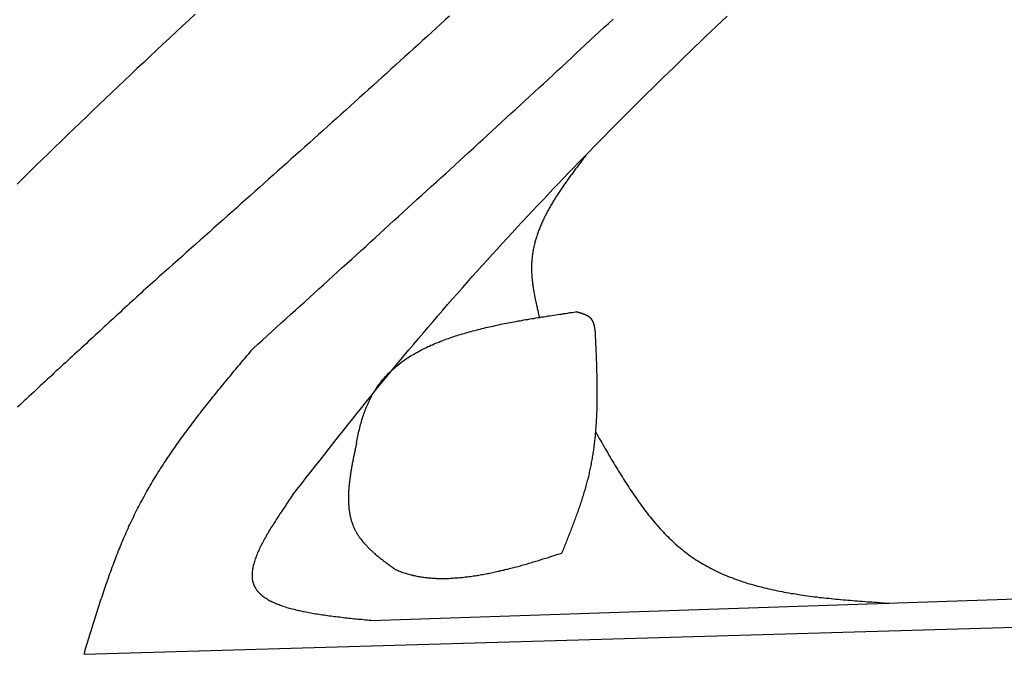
# Model space of a CAD drawing. Extents: x 562 to 7231, y 5667 to 12426.
# Tile 42 of 76: x 2515 to 3013, y 11109 to 11429. Entities that reach past the tile are written whole.
import ezdxf

# ---------------------------------------------------------------- set-up
doc = ezdxf.new("R2010")
doc.units = 0
doc.layers.add('CAR', color=10, linetype='CONTINUOUS')

msp = doc.modelspace()

# ---------------------------------------------------------------- linework, layer by layer
at = {"layer": 'CAR'}
for p, q in [((2692.76, 11125.676), (5192.775, 11208.475)), ((2547.776, 11108.52), (5214.68, 11185.845))]:
    msp.add_line(p, q, dxfattribs=at)
for points in [[(2603.99, 11432, 0), (2600.72, 11429, 0), (2597.46, 11426, 0), (2594.19, 11422.9, 0), (2590.93, 11419.9, 0), (2587.68, 11416.9, 0), (2584.43, 11413.8, 0), (2581.18, 11410.8, 0), (2577.94, 11407.7, 0), (2574.7, 11404.7, 0), (2571.47, 11401.6, 0), (2568.24, 11398.6, 0), (2565.01, 11395.5, 0), (2561.79, 11392.5, 0), (2558.57, 11389.4, 0), (2555.36, 11386.4, 0), (2552.15, 11383.3, 0), (2548.94, 11380.2, 0), (2545.74, 11377.1, 0), (2542.54, 11374.1, 0), (2539.35, 11371, 0), (2536.16, 11367.9, 0), (2532.97, 11364.8, 0), (2529.79, 11361.7, 0), (2526.61, 11358.6, 0), (2523.44, 11355.5, 0), (2520.27, 11352.4, 0), (2517.11, 11349.3, 0), (2513.95, 11346.2, 0)], [(2732.53, 11431.1, 0), (2730.26, 11429.1, 0), (2727.99, 11427, 0), (2725.71, 11424.9, 0), (2723.43, 11422.8, 0), (2721.16, 11420.8, 0), (2718.88, 11418.7, 0), (2716.6, 11416.6, 0), (2714.32, 11414.5, 0), (2712.04, 11412.5, 0), (2709.76, 11410.4, 0), (2707.47, 11408.3, 0), (2705.19, 11406.3, 0), (2702.91, 11404.2, 0), (2700.62, 11402.1, 0), (2698.34, 11400.1, 0), (2696.05, 11398, 0), (2693.77, 11395.9, 0), (2691.48, 11393.9, 0), (2689.19, 11391.8, 0), (2686.91, 11389.7, 0), (2684.62, 11387.7, 0), (2682.33, 11385.6, 0), (2680.04, 11383.5, 0), (2677.75, 11381.5, 0), (2675.46, 11379.4, 0), (2673.16, 11377.4, 0), (2670.87, 11375.3, 0), (2668.58, 11373.2, 0), (2666.29, 11371.2, 0), (2663.99, 11369.1, 0), (2661.7, 11367.1, 0), (2659.4, 11365, 0), (2657.11, 11363, 0), (2654.81, 11360.9, 0), (2652.52, 11358.9, 0), (2650.22, 11356.8, 0), (2647.92, 11354.7, 0), (2645.63, 11352.7, 0), (2643.33, 11350.6, 0), (2641.03, 11348.6, 0), (2638.73, 11346.5, 0), (2636.43, 11344.5, 0), (2634.14, 11342.4, 0), (2631.84, 11340.4, 0), (2629.54, 11338.3, 0), (2627.24, 11336.3, 0), (2624.94, 11334.2, 0), (2622.64, 11332.2, 0), (2620.34, 11330.1, 0), (2618.04, 11328.1, 0), (2615.73, 11326, 0), (2613.43, 11324, 0), (2611.13, 11321.9, 0), (2608.83, 11319.9, 0), (2606.53, 11317.8, 0), (2604.23, 11315.8, 0), (2601.92, 11313.7, 0), (2599.62, 11311.7, 0), (2597.32, 11309.6, 0), (2595.02, 11307.6, 0), (2592.71, 11305.5, 0), (2590.41, 11303.5, 0), (2588.11, 11301.4, 0), (2585.81, 11299.4, 0), (2583.5, 11297.3, 0), (2581.2, 11295.3, 0), (2578.9, 11293.3, 0)], [(2633.23, 11263, 0), (2635.6, 11265.2, 0), (2637.98, 11267.3, 0), (2640.35, 11269.5, 0), (2642.72, 11271.6, 0), (2645.1, 11273.8, 0), (2647.47, 11276, 0), (2649.84, 11278.1, 0), (2652.21, 11280.3, 0), (2654.59, 11282.4, 0), (2656.96, 11284.6, 0), (2659.33, 11286.7, 0), (2661.7, 11288.9, 0), (2664.08, 11291, 0), (2666.45, 11293.2, 0), (2668.82, 11295.3, 0), (2671.19, 11297.5, 0), (2673.56, 11299.6, 0), (2675.94, 11301.8, 0), (2678.31, 11304, 0), (2680.68, 11306.1, 0), (2683.05, 11308.3, 0), (2685.42, 11310.4, 0), (2687.79, 11312.6, 0), (2690.16, 11314.7, 0), (2692.53, 11316.9, 0), (2694.9, 11319, 0), (2697.27, 11321.2, 0), (2699.64, 11323.4, 0), (2702.01, 11325.5, 0), (2704.38, 11327.7, 0), (2706.74, 11329.8, 0), (2709.11, 11332, 0), (2711.48, 11334.2, 0), (2713.85, 11336.3, 0), (2716.22, 11338.5, 0), (2718.58, 11340.6, 0), (2720.95, 11342.8, 0), (2723.31, 11345, 0), (2725.68, 11347.1, 0), (2728.05, 11349.3, 0), (2730.41, 11351.4, 0), (2732.77, 11353.6, 0), (2735.14, 11355.8, 0), (2737.5, 11357.9, 0), (2739.87, 11360.1, 0), (2742.23, 11362.3, 0), (2744.59, 11364.4, 0), (2746.95, 11366.6, 0), (2749.31, 11368.7, 0), (2751.67, 11370.9, 0), (2754.04, 11373.1, 0), (2756.39, 11375.2, 0), (2758.75, 11377.4, 0), (2761.11, 11379.6, 0), (2763.47, 11381.8, 0), (2765.83, 11383.9, 0), (2768.19, 11386.1, 0), (2770.54, 11388.3, 0), (2772.9, 11390.4, 0), (2775.25, 11392.6, 0), (2777.61, 11394.8, 0), (2779.96, 11396.9, 0), (2782.32, 11399.1, 0), (2784.67, 11401.3, 0), (2787.02, 11403.5, 0), (2789.37, 11405.6, 0), (2791.73, 11407.8, 0), (2794.08, 11410, 0), (2796.43, 11412.2, 0), (2798.77, 11414.4, 0), (2801.12, 11416.5, 0), (2803.47, 11418.7, 0), (2805.82, 11420.9, 0), (2808.16, 11423.1, 0), (2810.51, 11425.3, 0), (2812.85, 11427.4, 0), (2815.2, 11429.6, 0)], [(2653.16, 11188.9, 0), (2655.48, 11191.9, 0), (2657.8, 11194.9, 0), (2660.12, 11197.8, 0), (2662.44, 11200.8, 0), (2664.77, 11203.8, 0), (2667.09, 11206.7, 0), (2669.42, 11209.7, 0), (2671.75, 11212.6, 0), (2674.08, 11215.6, 0), (2676.42, 11218.6, 0), (2678.76, 11221.5, 0), (2681.1, 11224.5, 0), (2683.45, 11227.4, 0), (2685.8, 11230.4, 0), (2688.15, 11233.3, 0), (2690.51, 11236.2, 0), (2692.87, 11239.2, 0), (2695.24, 11242.1, 0), (2697.62, 11245, 0), (2700, 11247.9, 0), (2702.39, 11250.8, 0), (2704.78, 11253.7, 0), (2707.19, 11256.6, 0), (2709.59, 11259.5, 0), (2712.01, 11262.4, 0), (2714.43, 11265.3, 0), (2716.86, 11268.1, 0), (2719.3, 11271, 0), (2721.74, 11273.9, 0), (2724.18, 11276.7, 0), (2726.64, 11279.6, 0), (2729.1, 11282.4, 0), (2731.57, 11285.3, 0), (2734.04, 11288.1, 0), (2736.52, 11290.9, 0), (2739.01, 11293.7, 0), (2741.5, 11296.5, 0), (2744, 11299.4, 0), (2746.5, 11302.2, 0), (2749.01, 11305, 0), (2751.53, 11307.7, 0), (2754.05, 11310.5, 0), (2756.58, 11313.3, 0), (2759.11, 11316.1, 0), (2761.65, 11318.9, 0), (2764.2, 11321.6, 0), (2766.75, 11324.4, 0), (2769.31, 11327.1, 0), (2771.87, 11329.9, 0), (2774.44, 11332.6, 0), (2777.01, 11335.4, 0), (2779.59, 11338.1, 0), (2782.17, 11340.8, 0), (2784.76, 11343.6, 0), (2787.35, 11346.3, 0), (2789.95, 11349, 0), (2792.56, 11351.7, 0), (2795.17, 11354.4, 0), (2797.78, 11357.1, 0), (2800.4, 11359.8, 0), (2803.03, 11362.5, 0), (2805.66, 11365.2, 0), (2808.29, 11367.9, 0), (2810.93, 11370.6, 0), (2813.58, 11373.2, 0), (2816.22, 11375.9, 0), (2818.88, 11378.6, 0), (2821.54, 11381.2, 0), (2824.2, 11383.9, 0), (2826.87, 11386.6, 0), (2829.54, 11389.2, 0), (2832.21, 11391.9, 0), (2834.89, 11394.5, 0), (2837.58, 11397.1, 0), (2840.27, 11399.8, 0), (2842.96, 11402.4, 0), (2845.66, 11405, 0), (2848.36, 11407.7, 0), (2851.06, 11410.3, 0), (2853.77, 11412.9, 0), (2856.49, 11415.5, 0), (2859.2, 11418.1, 0), (2861.93, 11420.7, 0), (2864.65, 11423.3, 0), (2867.38, 11425.9, 0), (2870.11, 11428.5, 0), (2872.85, 11431.1, 0)], [(2802.17, 11361.6, 0), (2801.8, 11361.2, 0), (2801.43, 11360.7, 0), (2801.06, 11360.2, 0), (2800.68, 11359.7, 0), (2800.31, 11359.2, 0), (2799.94, 11358.7, 0), (2799.57, 11358.2, 0), (2799.2, 11357.8, 0), (2798.83, 11357.3, 0), (2798.46, 11356.8, 0), (2798.1, 11356.3, 0), (2797.73, 11355.8, 0), (2797.36, 11355.3, 0), (2796.99, 11354.8, 0), (2796.63, 11354.4, 0), (2796.26, 11353.9, 0), (2795.9, 11353.4, 0), (2795.54, 11352.9, 0), (2795.18, 11352.4, 0), (2794.82, 11351.9, 0), (2794.46, 11351.4, 0), (2794.1, 11350.9, 0), (2793.74, 11350.5, 0), (2793.39, 11350, 0), (2793.03, 11349.5, 0), (2792.68, 11349, 0), (2792.33, 11348.5, 0), (2791.98, 11348, 0), (2791.63, 11347.5, 0), (2791.28, 11347, 0), (2790.94, 11346.5, 0), (2790.59, 11346.1, 0), (2790.25, 11345.6, 0), (2789.91, 11345.1, 0), (2789.58, 11344.6, 0), (2789.24, 11344.1, 0), (2788.91, 11343.6, 0), (2788.58, 11343.1, 0), (2788.25, 11342.6, 0), (2787.92, 11342.1, 0), (2787.6, 11341.6, 0), (2787.27, 11341.1, 0), (2786.95, 11340.6, 0), (2786.64, 11340.1, 0), (2786.32, 11339.7, 0), (2786.01, 11339.2, 0), (2785.7, 11338.7, 0), (2785.39, 11338.2, 0), (2785.09, 11337.7, 0), (2784.79, 11337.2, 0), (2784.49, 11336.7, 0), (2784.19, 11336.2, 0), (2783.9, 11335.7, 0), (2783.61, 11335.2, 0), (2783.32, 11334.7, 0), (2783.04, 11334.2, 0), (2782.76, 11333.7, 0), (2782.48, 11333.2, 0), (2782.21, 11332.7, 0), (2781.94, 11332.2, 0), (2781.67, 11331.7, 0), (2781.41, 11331.2, 0), (2781.15, 11330.7, 0), (2780.89, 11330.2, 0), (2780.64, 11329.7, 0), (2780.39, 11329.2, 0), (2780.15, 11328.6, 0), (2779.91, 11328.1, 0), (2779.67, 11327.6, 0), (2779.44, 11327.1, 0), (2779.21, 11326.6, 0), (2778.98, 11326.1, 0), (2778.76, 11325.6, 0), (2778.54, 11325.1, 0), (2778.33, 11324.6, 0), (2778.12, 11324.1, 0), (2777.92, 11323.6, 0), (2777.72, 11323, 0), (2777.52, 11322.5, 0), (2777.33, 11322, 0), (2777.15, 11321.5, 0), (2776.97, 11321, 0), (2776.79, 11320.5, 0), (2776.62, 11319.9, 0), (2776.45, 11319.4, 0), (2776.29, 11318.9, 0), (2776.13, 11318.4, 0), (2775.98, 11317.9, 0), (2775.83, 11317.3, 0), (2775.69, 11316.8, 0), (2775.55, 11316.3, 0), (2775.42, 11315.8, 0), (2775.29, 11315.2, 0), (2775.17, 11314.7, 0), (2775.06, 11314.2, 0), (2774.95, 11313.7, 0), (2774.84, 11313.1, 0), (2774.74, 11312.6, 0), (2774.65, 11312.1, 0), (2774.56, 11311.5, 0), (2774.48, 11311, 0), (2774.4, 11310.5, 0), (2774.33, 11309.9, 0), (2774.26, 11309.4, 0), (2774.2, 11308.9, 0), (2774.15, 11308.3, 0), (2774.1, 11307.8, 0), (2774.06, 11307.3, 0), (2774.03, 11306.7, 0), (2774, 11306.2, 0), (2773.98, 11305.6, 0), (2773.96, 11305.1, 0), (2773.95, 11304.5, 0), (2773.95, 11304, 0), (2773.95, 11303.5, 0), (2773.96, 11302.9, 0), (2773.97, 11302.4, 0), (2773.99, 11301.8, 0), (2774.02, 11301.3, 0), (2774.05, 11300.7, 0), (2774.08, 11300.2, 0), (2774.12, 11299.6, 0), (2774.17, 11299, 0), (2774.22, 11298.5, 0), (2774.27, 11297.9, 0), (2774.33, 11297.4, 0), (2774.39, 11296.8, 0), (2774.46, 11296.3, 0), (2774.53, 11295.7, 0), (2774.6, 11295.2, 0), (2774.68, 11294.6, 0), (2774.76, 11294, 0), (2774.85, 11293.5, 0), (2774.94, 11292.9, 0), (2775.03, 11292.4, 0), (2775.13, 11291.8, 0), (2775.23, 11291.2, 0), (2775.33, 11290.7, 0), (2775.43, 11290.1, 0), (2775.54, 11289.5, 0), (2775.65, 11289, 0), (2775.76, 11288.4, 0), (2775.88, 11287.8, 0), (2775.99, 11287.3, 0), (2776.11, 11286.7, 0), (2776.23, 11286.2, 0), (2776.35, 11285.6, 0), (2776.48, 11285, 0), (2776.6, 11284.5, 0), (2776.73, 11283.9, 0), (2776.85, 11283.3, 0), (2776.98, 11282.8, 0), (2777.11, 11282.2, 0), (2777.24, 11281.6, 0), (2777.37, 11281.1, 0), (2777.5, 11280.5, 0), (2777.64, 11279.9, 0), (2777.77, 11279.3, 0), (2777.9, 11278.8, 0)], [(2578.9, 11293.3, 0), (2577.74, 11292.2, 0), (2576.58, 11291.1, 0), (2575.42, 11290.1, 0), (2574.26, 11289, 0), (2573.1, 11287.9, 0), (2571.94, 11286.9, 0), (2570.78, 11285.8, 0), (2569.62, 11284.7, 0), (2568.46, 11283.7, 0), (2567.3, 11282.6, 0), (2566.14, 11281.5, 0), (2564.98, 11280.5, 0), (2563.83, 11279.4, 0), (2562.67, 11278.3, 0), (2561.51, 11277.3, 0), (2560.35, 11276.2, 0), (2559.19, 11275.1, 0), (2558.03, 11274.1, 0), (2556.87, 11273, 0), (2555.71, 11271.9, 0), (2554.56, 11270.9, 0), (2553.4, 11269.8, 0), (2552.24, 11268.7, 0), (2551.08, 11267.7, 0), (2549.92, 11266.6, 0), (2548.77, 11265.5, 0), (2547.61, 11264.5, 0), (2546.45, 11263.4, 0), (2545.29, 11262.3, 0), (2544.14, 11261.3, 0), (2542.98, 11260.2, 0), (2541.82, 11259.1, 0), (2540.66, 11258.1, 0), (2539.51, 11257, 0), (2538.35, 11255.9, 0), (2537.2, 11254.9, 0), (2536.04, 11253.8, 0), (2534.88, 11252.7, 0), (2533.73, 11251.7, 0), (2532.57, 11250.6, 0), (2531.42, 11249.5, 0), (2530.26, 11248.4, 0), (2529.11, 11247.4, 0), (2527.95, 11246.3, 0), (2526.8, 11245.2, 0), (2525.65, 11244.2, 0), (2524.49, 11243.1, 0), (2523.34, 11242, 0), (2522.19, 11240.9, 0), (2521.03, 11239.9, 0), (2519.88, 11238.8, 0), (2518.73, 11237.7, 0), (2517.58, 11236.7, 0), (2516.43, 11235.6, 0), (2515.27, 11234.5, 0), (2514.12, 11233.4, 0)], [(2685.53, 11215.3, 0), (2685.69, 11216.2, 0), (2685.85, 11217.1, 0), (2686.01, 11217.9, 0), (2686.18, 11218.8, 0), (2686.36, 11219.6, 0), (2686.55, 11220.5, 0), (2686.73, 11221.3, 0), (2686.93, 11222.1, 0), (2687.13, 11222.9, 0), (2687.34, 11223.8, 0), (2687.56, 11224.6, 0), (2687.78, 11225.4, 0), (2688.01, 11226.2, 0), (2688.25, 11227, 0), (2688.49, 11227.8, 0), (2688.74, 11228.6, 0), (2689, 11229.3, 0), (2689.26, 11230.1, 0), (2689.54, 11230.9, 0), (2689.82, 11231.6, 0), (2690.11, 11232.4, 0), (2690.4, 11233.1, 0), (2690.71, 11233.9, 0), (2691.02, 11234.6, 0), (2691.34, 11235.3, 0), (2691.67, 11236.1, 0), (2692.01, 11236.8, 0), (2692.35, 11237.5, 0), (2692.71, 11238.2, 0), (2693.07, 11238.9, 0), (2693.44, 11239.6, 0), (2693.83, 11240.2, 0), (2694.22, 11240.9, 0), (2694.62, 11241.6, 0), (2695.03, 11242.2, 0), (2695.45, 11242.9, 0), (2695.88, 11243.5, 0), (2696.31, 11244.1, 0), (2696.76, 11244.8, 0), (2697.22, 11245.4, 0), (2697.69, 11246, 0), (2698.16, 11246.6, 0), (2698.65, 11247.2, 0), (2699.14, 11247.8, 0), (2699.64, 11248.3, 0), (2700.16, 11248.9, 0), (2700.68, 11249.5, 0), (2701.21, 11250, 0), (2701.75, 11250.6, 0), (2702.29, 11251.1, 0), (2702.85, 11251.6, 0), (2703.41, 11252.2, 0), (2703.99, 11252.7, 0), (2704.57, 11253.2, 0), (2705.16, 11253.7, 0), (2705.76, 11254.2, 0), (2706.36, 11254.7, 0), (2706.98, 11255.2, 0), (2707.6, 11255.7, 0), (2708.23, 11256.1, 0), (2708.86, 11256.6, 0), (2709.51, 11257.1, 0), (2710.16, 11257.5, 0), (2710.82, 11258, 0), (2711.49, 11258.4, 0), (2712.17, 11258.8, 0), (2712.85, 11259.3, 0), (2713.54, 11259.7, 0), (2714.23, 11260.1, 0), (2714.94, 11260.5, 0), (2715.65, 11260.9, 0), (2716.37, 11261.3, 0), (2717.09, 11261.7, 0), (2717.82, 11262.1, 0), (2718.56, 11262.5, 0), (2719.31, 11262.9, 0), (2720.06, 11263.2, 0), (2720.81, 11263.6, 0), (2721.58, 11264, 0), (2722.35, 11264.3, 0), (2723.13, 11264.7, 0), (2723.91, 11265, 0), (2724.7, 11265.4, 0), (2725.49, 11265.7, 0), (2726.29, 11266, 0), (2727.1, 11266.3, 0), (2727.91, 11266.7, 0), (2728.73, 11267, 0), (2729.55, 11267.3, 0), (2730.38, 11267.6, 0), (2731.22, 11267.9, 0), (2732.05, 11268.2, 0), (2732.9, 11268.5, 0), (2733.75, 11268.8, 0), (2734.61, 11269.1, 0), (2735.47, 11269.4, 0), (2736.33, 11269.6, 0), (2737.2, 11269.9, 0), (2738.08, 11270.2, 0), (2738.96, 11270.5, 0), (2739.84, 11270.7, 0), (2740.73, 11271, 0), (2741.62, 11271.2, 0), (2742.52, 11271.5, 0), (2743.42, 11271.7, 0), (2744.33, 11272, 0), (2745.24, 11272.2, 0), (2746.15, 11272.4, 0), (2747.07, 11272.7, 0), (2747.99, 11272.9, 0), (2748.92, 11273.1, 0), (2749.85, 11273.4, 0), (2750.78, 11273.6, 0), (2751.72, 11273.8, 0), (2752.66, 11274, 0), (2753.61, 11274.2, 0), (2754.56, 11274.4, 0), (2755.51, 11274.7, 0), (2756.46, 11274.9, 0), (2757.42, 11275.1, 0), (2758.38, 11275.3, 0), (2759.34, 11275.5, 0), (2760.31, 11275.7, 0), (2761.28, 11275.8, 0), (2762.25, 11276, 0), (2763.23, 11276.2, 0), (2764.2, 11276.4, 0), (2765.18, 11276.6, 0), (2766.16, 11276.8, 0), (2767.15, 11277, 0), (2768.14, 11277.1, 0), (2769.13, 11277.3, 0), (2770.12, 11277.5, 0), (2771.11, 11277.7, 0), (2772.11, 11277.8, 0), (2773.1, 11278, 0), (2774.1, 11278.2, 0), (2775.1, 11278.3, 0), (2776.1, 11278.5, 0), (2777.11, 11278.7, 0), (2778.11, 11278.8, 0), (2779.12, 11279, 0), (2780.13, 11279.1, 0), (2781.14, 11279.3, 0), (2782.15, 11279.5, 0), (2783.16, 11279.6, 0), (2784.17, 11279.8, 0), (2785.19, 11279.9, 0), (2786.2, 11280.1, 0), (2787.22, 11280.2, 0), (2788.23, 11280.4, 0), (2789.25, 11280.5, 0), (2790.27, 11280.7, 0), (2791.28, 11280.8, 0), (2792.3, 11281, 0), (2793.32, 11281.2, 0), (2794.34, 11281.3, 0), (2795.36, 11281.5, 0), (2796.38, 11281.6, 0)], [(2806.21, 11271.5, 0), (2806.2, 11271.6, 0), (2806.18, 11271.7, 0), (2806.17, 11271.8, 0), (2806.16, 11271.9, 0), (2806.14, 11272, 0), (2806.13, 11272.1, 0), (2806.12, 11272.2, 0), (2806.1, 11272.3, 0), (2806.09, 11272.4, 0), (2806.08, 11272.5, 0), (2806.06, 11272.6, 0), (2806.05, 11272.7, 0), (2806.03, 11272.8, 0), (2806.02, 11272.9, 0), (2806, 11273, 0), (2805.99, 11273.1, 0), (2805.97, 11273.2, 0), (2805.96, 11273.3, 0), (2805.94, 11273.4, 0), (2805.92, 11273.5, 0), (2805.91, 11273.6, 0), (2805.89, 11273.7, 0), (2805.87, 11273.8, 0), (2805.85, 11273.9, 0), (2805.84, 11274, 0), (2805.82, 11274.1, 0), (2805.8, 11274.2, 0), (2805.78, 11274.3, 0), (2805.76, 11274.4, 0), (2805.74, 11274.5, 0), (2805.71, 11274.6, 0), (2805.69, 11274.7, 0), (2805.67, 11274.8, 0), (2805.65, 11274.9, 0), (2805.62, 11275, 0), (2805.6, 11275.1, 0), (2805.57, 11275.2, 0), (2805.55, 11275.3, 0), (2805.52, 11275.4, 0), (2805.5, 11275.5, 0), (2805.47, 11275.6, 0), (2805.44, 11275.6, 0), (2805.41, 11275.7, 0), (2805.38, 11275.8, 0), (2805.35, 11275.9, 0), (2805.32, 11276, 0), (2805.29, 11276.1, 0), (2805.25, 11276.2, 0), (2805.22, 11276.3, 0), (2805.18, 11276.4, 0), (2805.15, 11276.4, 0), (2805.11, 11276.5, 0), (2805.07, 11276.6, 0), (2805.04, 11276.7, 0), (2805, 11276.8, 0), (2804.96, 11276.9, 0), (2804.92, 11276.9, 0), (2804.87, 11277, 0), (2804.83, 11277.1, 0), (2804.79, 11277.2, 0), (2804.74, 11277.3, 0), (2804.69, 11277.3, 0), (2804.65, 11277.4, 0), (2804.6, 11277.5, 0), (2804.55, 11277.6, 0), (2804.5, 11277.6, 0), (2804.44, 11277.7, 0), (2804.39, 11277.8, 0), (2804.34, 11277.8, 0), (2804.28, 11277.9, 0), (2804.22, 11278, 0), (2804.17, 11278, 0), (2804.11, 11278.1, 0), (2804.05, 11278.2, 0), (2803.99, 11278.2, 0), (2803.92, 11278.3, 0), (2803.86, 11278.4, 0), (2803.8, 11278.4, 0), (2803.73, 11278.5, 0), (2803.67, 11278.5, 0), (2803.6, 11278.6, 0), (2803.53, 11278.7, 0), (2803.46, 11278.7, 0), (2803.39, 11278.8, 0), (2803.32, 11278.8, 0), (2803.25, 11278.9, 0), (2803.18, 11278.9, 0), (2803.1, 11279, 0), (2803.03, 11279.1, 0), (2802.95, 11279.1, 0), (2802.88, 11279.2, 0), (2802.8, 11279.2, 0), (2802.72, 11279.3, 0), (2802.65, 11279.3, 0), (2802.57, 11279.4, 0), (2802.49, 11279.4, 0), (2802.4, 11279.5, 0), (2802.32, 11279.5, 0), (2802.24, 11279.6, 0), (2802.16, 11279.6, 0), (2802.07, 11279.6, 0), (2801.99, 11279.7, 0), (2801.9, 11279.7, 0), (2801.82, 11279.8, 0), (2801.73, 11279.8, 0), (2801.64, 11279.9, 0), (2801.55, 11279.9, 0), (2801.47, 11279.9, 0), (2801.38, 11280, 0), (2801.29, 11280, 0), (2801.2, 11280.1, 0), (2801.11, 11280.1, 0), (2801.01, 11280.1, 0), (2800.92, 11280.2, 0), (2800.83, 11280.2, 0), (2800.73, 11280.3, 0), (2800.64, 11280.3, 0), (2800.55, 11280.3, 0), (2800.45, 11280.4, 0), (2800.36, 11280.4, 0), (2800.26, 11280.4, 0), (2800.16, 11280.5, 0), (2800.07, 11280.5, 0), (2799.97, 11280.6, 0), (2799.87, 11280.6, 0), (2799.77, 11280.6, 0), (2799.67, 11280.7, 0), (2799.58, 11280.7, 0), (2799.48, 11280.7, 0), (2799.38, 11280.7, 0), (2799.28, 11280.8, 0), (2799.18, 11280.8, 0), (2799.08, 11280.8, 0), (2798.97, 11280.9, 0), (2798.87, 11280.9, 0), (2798.77, 11280.9, 0), (2798.67, 11281, 0), (2798.57, 11281, 0), (2798.46, 11281, 0), (2798.36, 11281.1, 0), (2798.26, 11281.1, 0), (2798.15, 11281.1, 0), (2798.05, 11281.1, 0), (2797.95, 11281.2, 0), (2797.84, 11281.2, 0), (2797.74, 11281.2, 0), (2797.64, 11281.3, 0), (2797.53, 11281.3, 0), (2797.43, 11281.3, 0), (2797.32, 11281.4, 0), (2797.22, 11281.4, 0), (2797.11, 11281.4, 0), (2797.01, 11281.4, 0), (2796.9, 11281.5, 0), (2796.8, 11281.5, 0), (2796.69, 11281.5, 0), (2796.59, 11281.5, 0), (2796.48, 11281.6, 0), (2796.38, 11281.6, 0)], [(2789.41, 11159.8, 0), (2789.68, 11160.4, 0), (2789.95, 11161.1, 0), (2790.22, 11161.8, 0), (2790.49, 11162.5, 0), (2790.75, 11163.1, 0), (2791.02, 11163.8, 0), (2791.29, 11164.5, 0), (2791.56, 11165.2, 0), (2791.83, 11165.8, 0), (2792.09, 11166.5, 0), (2792.36, 11167.2, 0), (2792.62, 11167.8, 0), (2792.89, 11168.5, 0), (2793.15, 11169.2, 0), (2793.42, 11169.9, 0), (2793.68, 11170.5, 0), (2793.94, 11171.2, 0), (2794.2, 11171.9, 0), (2794.46, 11172.6, 0), (2794.72, 11173.2, 0), (2794.97, 11173.9, 0), (2795.23, 11174.6, 0), (2795.48, 11175.3, 0), (2795.73, 11175.9, 0), (2795.98, 11176.6, 0), (2796.23, 11177.3, 0), (2796.48, 11178, 0), (2796.73, 11178.6, 0), (2796.97, 11179.3, 0), (2797.21, 11180, 0), (2797.46, 11180.7, 0), (2797.69, 11181.3, 0), (2797.93, 11182, 0), (2798.17, 11182.7, 0), (2798.4, 11183.4, 0), (2798.63, 11184.1, 0), (2798.86, 11184.7, 0), (2799.08, 11185.4, 0), (2799.31, 11186.1, 0), (2799.53, 11186.8, 0), (2799.74, 11187.5, 0), (2799.96, 11188.1, 0), (2800.17, 11188.8, 0), (2800.38, 11189.5, 0), (2800.59, 11190.2, 0), (2800.8, 11190.9, 0), (2801, 11191.6, 0), (2801.2, 11192.2, 0), (2801.39, 11192.9, 0), (2801.59, 11193.6, 0), (2801.78, 11194.3, 0), (2801.97, 11195, 0), (2802.15, 11195.7, 0), (2802.33, 11196.4, 0), (2802.51, 11197.1, 0), (2802.68, 11197.8, 0), (2802.85, 11198.4, 0), (2803.02, 11199.1, 0), (2803.18, 11199.8, 0), (2803.34, 11200.5, 0), (2803.49, 11201.2, 0), (2803.65, 11201.9, 0), (2803.79, 11202.6, 0), (2803.94, 11203.3, 0), (2804.08, 11204, 0), (2804.21, 11204.7, 0), (2804.35, 11205.4, 0), (2804.48, 11206.1, 0), (2804.6, 11206.8, 0), (2804.72, 11207.5, 0), (2804.84, 11208.2, 0), (2804.96, 11208.9, 0), (2805.07, 11209.6, 0), (2805.18, 11210.3, 0), (2805.28, 11211, 0), (2805.39, 11211.7, 0), (2805.48, 11212.4, 0), (2805.58, 11213.1, 0), (2805.67, 11213.8, 0), (2805.76, 11214.5, 0), (2805.85, 11215.2, 0), (2805.93, 11215.9, 0), (2806.01, 11216.6, 0), (2806.09, 11217.3, 0), (2806.16, 11218, 0), (2806.23, 11218.8, 0), (2806.3, 11219.5, 0), (2806.37, 11220.2, 0), (2806.43, 11220.9, 0), (2806.49, 11221.6, 0), (2806.54, 11222.3, 0), (2806.6, 11223, 0), (2806.65, 11223.7, 0), (2806.7, 11224.4, 0), (2806.75, 11225.2, 0), (2806.79, 11225.9, 0), (2806.83, 11226.6, 0), (2806.87, 11227.3, 0), (2806.91, 11228, 0), (2806.94, 11228.7, 0), (2806.97, 11229.4, 0), (2807, 11230.2, 0), (2807.03, 11230.9, 0), (2807.06, 11231.6, 0), (2807.08, 11232.3, 0), (2807.1, 11233, 0), (2807.12, 11233.7, 0), (2807.14, 11234.5, 0), (2807.15, 11235.2, 0), (2807.16, 11235.9, 0), (2807.18, 11236.6, 0), (2807.18, 11237.3, 0), (2807.19, 11238.1, 0), (2807.2, 11238.8, 0), (2807.2, 11239.5, 0), (2807.2, 11240.2, 0), (2807.2, 11241, 0), (2807.2, 11241.7, 0), (2807.2, 11242.4, 0), (2807.19, 11243.1, 0), (2807.19, 11243.8, 0), (2807.18, 11244.6, 0), (2807.17, 11245.3, 0), (2807.16, 11246, 0), (2807.15, 11246.7, 0), (2807.14, 11247.5, 0), (2807.12, 11248.2, 0), (2807.11, 11248.9, 0), (2807.09, 11249.6, 0), (2807.07, 11250.4, 0), (2807.05, 11251.1, 0), (2807.03, 11251.8, 0), (2807.01, 11252.5, 0), (2806.99, 11253.3, 0), (2806.96, 11254, 0), (2806.94, 11254.7, 0), (2806.91, 11255.4, 0), (2806.89, 11256.2, 0), (2806.86, 11256.9, 0), (2806.83, 11257.6, 0), (2806.81, 11258.3, 0), (2806.78, 11259.1, 0), (2806.75, 11259.8, 0), (2806.72, 11260.5, 0), (2806.68, 11261.3, 0), (2806.65, 11262, 0), (2806.62, 11262.7, 0), (2806.59, 11263.4, 0), (2806.56, 11264.2, 0), (2806.52, 11264.9, 0), (2806.49, 11265.6, 0), (2806.45, 11266.4, 0), (2806.42, 11267.1, 0), (2806.39, 11267.8, 0), (2806.35, 11268.5, 0), (2806.32, 11269.3, 0), (2806.28, 11270, 0), (2806.25, 11270.7, 0), (2806.21, 11271.5, 0)], [(2547.78, 11108.5, 0), (2548.1, 11109.6, 0), (2548.43, 11110.7, 0), (2548.76, 11111.8, 0), (2549.09, 11112.9, 0), (2549.41, 11113.9, 0), (2549.74, 11115, 0), (2550.07, 11116.1, 0), (2550.4, 11117.2, 0), (2550.73, 11118.3, 0), (2551.06, 11119.3, 0), (2551.39, 11120.4, 0), (2551.73, 11121.5, 0), (2552.06, 11122.6, 0), (2552.39, 11123.7, 0), (2552.73, 11124.7, 0), (2553.07, 11125.8, 0), (2553.4, 11126.9, 0), (2553.74, 11128, 0), (2554.08, 11129.1, 0), (2554.42, 11130.1, 0), (2554.77, 11131.2, 0), (2555.11, 11132.3, 0), (2555.46, 11133.4, 0), (2555.8, 11134.4, 0), (2556.15, 11135.5, 0), (2556.5, 11136.6, 0), (2556.86, 11137.6, 0), (2557.21, 11138.7, 0), (2557.57, 11139.8, 0), (2557.93, 11140.9, 0), (2558.29, 11141.9, 0), (2558.65, 11143, 0), (2559.02, 11144, 0), (2559.39, 11145.1, 0), (2559.76, 11146.2, 0), (2560.13, 11147.2, 0), (2560.51, 11148.3, 0), (2560.89, 11149.3, 0), (2561.27, 11150.4, 0), (2561.65, 11151.4, 0), (2562.04, 11152.5, 0), (2562.43, 11153.5, 0), (2562.82, 11154.6, 0), (2563.22, 11155.6, 0), (2563.62, 11156.7, 0), (2564.02, 11157.7, 0), (2564.42, 11158.8, 0), (2564.83, 11159.8, 0), (2565.25, 11160.9, 0), (2565.66, 11161.9, 0), (2566.08, 11162.9, 0), (2566.51, 11164, 0), (2566.93, 11165, 0), (2567.36, 11166, 0), (2567.8, 11167, 0), (2568.24, 11168.1, 0), (2568.68, 11169.1, 0), (2569.13, 11170.1, 0), (2569.58, 11171.1, 0), (2570.04, 11172.1, 0), (2570.5, 11173.2, 0), (2570.96, 11174.2, 0), (2571.43, 11175.2, 0), (2571.9, 11176.2, 0), (2572.38, 11177.2, 0), (2572.87, 11178.2, 0), (2573.35, 11179.2, 0), (2573.85, 11180.2, 0), (2574.34, 11181.2, 0), (2574.85, 11182.2, 0), (2575.35, 11183.1, 0), (2575.87, 11184.1, 0), (2576.38, 11185.1, 0), (2576.91, 11186.1, 0), (2577.43, 11187.1, 0), (2577.97, 11188, 0), (2578.5, 11189, 0), (2579.04, 11190, 0), (2579.59, 11191, 0), (2580.14, 11191.9, 0), (2580.7, 11192.9, 0), (2581.26, 11193.8, 0), (2581.82, 11194.8, 0), (2582.39, 11195.8, 0), (2582.96, 11196.7, 0), (2583.54, 11197.7, 0), (2584.12, 11198.6, 0), (2584.71, 11199.6, 0), (2585.3, 11200.5, 0), (2585.89, 11201.4, 0), (2586.49, 11202.4, 0), (2587.09, 11203.3, 0), (2587.69, 11204.3, 0), (2588.3, 11205.2, 0), (2588.91, 11206.1, 0), (2589.53, 11207, 0), (2590.15, 11208, 0), (2590.77, 11208.9, 0), (2591.4, 11209.8, 0), (2592.03, 11210.7, 0), (2592.66, 11211.7, 0), (2593.3, 11212.6, 0), (2593.94, 11213.5, 0), (2594.58, 11214.4, 0), (2595.23, 11215.3, 0), (2595.88, 11216.2, 0), (2596.53, 11217.2, 0), (2597.19, 11218.1, 0), (2597.85, 11219, 0), (2598.51, 11219.9, 0), (2599.17, 11220.8, 0), (2599.84, 11221.7, 0), (2600.51, 11222.6, 0), (2601.18, 11223.5, 0), (2601.86, 11224.4, 0), (2602.53, 11225.3, 0), (2603.21, 11226.2, 0), (2603.9, 11227.1, 0), (2604.58, 11228, 0), (2605.27, 11228.9, 0), (2605.96, 11229.8, 0), (2606.65, 11230.6, 0), (2607.34, 11231.5, 0), (2608.04, 11232.4, 0), (2608.73, 11233.3, 0), (2609.43, 11234.2, 0), (2610.14, 11235.1, 0), (2610.84, 11236, 0), (2611.54, 11236.8, 0), (2612.25, 11237.7, 0), (2612.96, 11238.6, 0), (2613.67, 11239.5, 0), (2614.38, 11240.4, 0), (2615.09, 11241.2, 0), (2615.81, 11242.1, 0), (2616.52, 11243, 0), (2617.24, 11243.9, 0), (2617.96, 11244.7, 0), (2618.68, 11245.6, 0), (2619.4, 11246.5, 0), (2620.12, 11247.4, 0), (2620.84, 11248.2, 0), (2621.57, 11249.1, 0), (2622.29, 11250, 0), (2623.02, 11250.9, 0), (2623.74, 11251.7, 0), (2624.47, 11252.6, 0), (2625.2, 11253.5, 0), (2625.93, 11254.3, 0), (2626.65, 11255.2, 0), (2627.38, 11256.1, 0), (2628.11, 11257, 0), (2628.84, 11257.8, 0), (2629.57, 11258.7, 0), (2630.31, 11259.6, 0), (2631.04, 11260.4, 0), (2631.77, 11261.3, 0), (2632.5, 11262.2, 0), (2633.23, 11263, 0)], [(2806.42, 11220.7, 0), (2807.02, 11219.7, 0), (2807.62, 11218.6, 0), (2808.22, 11217.6, 0), (2808.83, 11216.6, 0), (2809.43, 11215.5, 0), (2810.03, 11214.5, 0), (2810.64, 11213.4, 0), (2811.24, 11212.4, 0), (2811.85, 11211.3, 0), (2812.46, 11210.3, 0), (2813.07, 11209.2, 0), (2813.68, 11208.2, 0), (2814.29, 11207.2, 0), (2814.9, 11206.1, 0), (2815.52, 11205.1, 0), (2816.13, 11204.1, 0), (2816.75, 11203.1, 0), (2817.37, 11202, 0), (2817.99, 11201, 0), (2818.62, 11200, 0), (2819.25, 11199, 0), (2819.87, 11198, 0), (2820.51, 11197, 0), (2821.14, 11196, 0), (2821.78, 11195, 0), (2822.42, 11194, 0), (2823.06, 11193, 0), (2823.71, 11192, 0), (2824.36, 11191.1, 0), (2825.01, 11190.1, 0), (2825.67, 11189.1, 0), (2826.33, 11188.2, 0), (2826.99, 11187.2, 0), (2827.66, 11186.3, 0), (2828.33, 11185.3, 0), (2829.01, 11184.4, 0), (2829.69, 11183.4, 0), (2830.37, 11182.5, 0), (2831.06, 11181.6, 0), (2831.75, 11180.7, 0), (2832.45, 11179.8, 0), (2833.16, 11178.9, 0), (2833.86, 11178, 0), (2834.58, 11177.1, 0), (2835.29, 11176.3, 0), (2836.02, 11175.4, 0), (2836.75, 11174.5, 0), (2837.48, 11173.7, 0), (2838.22, 11172.9, 0), (2838.96, 11172, 0), (2839.72, 11171.2, 0), (2840.47, 11170.4, 0), (2841.24, 11169.6, 0), (2842.01, 11168.8, 0), (2842.78, 11168, 0), (2843.56, 11167.2, 0), (2844.35, 11166.5, 0), (2845.15, 11165.7, 0), (2845.95, 11165, 0), (2846.76, 11164.2, 0), (2847.57, 11163.5, 0), (2848.4, 11162.8, 0), (2849.23, 11162.1, 0), (2850.07, 11161.4, 0), (2850.91, 11160.7, 0), (2851.76, 11160.1, 0), (2852.62, 11159.4, 0), (2853.49, 11158.8, 0), (2854.37, 11158.1, 0), (2855.25, 11157.5, 0), (2856.14, 11156.9, 0), (2857.04, 11156.3, 0), (2857.95, 11155.7, 0), (2858.86, 11155.2, 0), (2859.79, 11154.6, 0), (2860.72, 11154.1, 0), (2861.65, 11153.5, 0), (2862.6, 11153, 0), (2863.55, 11152.5, 0), (2864.5, 11152, 0), (2865.47, 11151.5, 0), (2866.44, 11151, 0), (2867.42, 11150.5, 0), (2868.4, 11150.1, 0), (2869.39, 11149.6, 0), (2870.39, 11149.2, 0), (2871.4, 11148.7, 0), (2872.41, 11148.3, 0), (2873.42, 11147.9, 0), (2874.44, 11147.5, 0), (2875.47, 11147.1, 0), (2876.51, 11146.7, 0), (2877.55, 11146.3, 0), (2878.59, 11145.9, 0), (2879.65, 11145.6, 0), (2880.7, 11145.2, 0), (2881.77, 11144.9, 0), (2882.83, 11144.5, 0), (2883.91, 11144.2, 0), (2884.99, 11143.9, 0), (2886.07, 11143.6, 0), (2887.16, 11143.3, 0), (2888.25, 11143, 0), (2889.35, 11142.7, 0), (2890.45, 11142.4, 0), (2891.56, 11142.1, 0), (2892.68, 11141.9, 0), (2893.79, 11141.6, 0), (2894.92, 11141.4, 0), (2896.04, 11141.1, 0), (2897.17, 11140.9, 0), (2898.31, 11140.6, 0), (2899.45, 11140.4, 0), (2900.59, 11140.2, 0), (2901.73, 11140, 0), (2902.89, 11139.8, 0), (2904.04, 11139.5, 0), (2905.2, 11139.3, 0), (2906.36, 11139.2, 0), (2907.52, 11139, 0), (2908.69, 11138.8, 0), (2909.86, 11138.6, 0), (2911.04, 11138.4, 0), (2912.22, 11138.3, 0), (2913.4, 11138.1, 0), (2914.58, 11137.9, 0), (2915.77, 11137.8, 0), (2916.96, 11137.6, 0), (2918.15, 11137.5, 0), (2919.35, 11137.3, 0), (2920.54, 11137.2, 0), (2921.74, 11137.1, 0), (2922.95, 11136.9, 0), (2924.15, 11136.8, 0), (2925.36, 11136.7, 0), (2926.57, 11136.6, 0), (2927.78, 11136.4, 0), (2928.99, 11136.3, 0), (2930.2, 11136.2, 0), (2931.42, 11136.1, 0), (2932.64, 11136, 0), (2933.86, 11135.9, 0), (2935.08, 11135.8, 0), (2936.3, 11135.7, 0), (2937.52, 11135.6, 0), (2938.75, 11135.5, 0), (2939.98, 11135.4, 0), (2941.2, 11135.3, 0), (2942.43, 11135.2, 0), (2943.66, 11135.1, 0), (2944.89, 11135, 0), (2946.12, 11135, 0), (2947.35, 11134.9, 0), (2948.58, 11134.8, 0), (2949.82, 11134.7, 0), (2951.05, 11134.6, 0), (2952.28, 11134.5, 0), (2953.51, 11134.4, 0), (2954.75, 11134.4, 0)], [(2685.53, 11215.3, 0), (2685.43, 11214.8, 0), (2685.32, 11214.3, 0), (2685.21, 11213.8, 0), (2685.11, 11213.3, 0), (2685, 11212.8, 0), (2684.89, 11212.3, 0), (2684.79, 11211.8, 0), (2684.68, 11211.4, 0), (2684.58, 11210.9, 0), (2684.47, 11210.4, 0), (2684.37, 11209.9, 0), (2684.27, 11209.4, 0), (2684.16, 11208.9, 0), (2684.06, 11208.4, 0), (2683.96, 11207.9, 0), (2683.86, 11207.4, 0), (2683.76, 11206.9, 0), (2683.67, 11206.4, 0), (2683.57, 11205.9, 0), (2683.48, 11205.4, 0), (2683.38, 11204.9, 0), (2683.29, 11204.4, 0), (2683.2, 11203.9, 0), (2683.11, 11203.4, 0), (2683.02, 11203, 0), (2682.93, 11202.5, 0), (2682.85, 11202, 0), (2682.77, 11201.5, 0), (2682.69, 11201, 0), (2682.61, 11200.5, 0), (2682.53, 11200, 0), (2682.45, 11199.5, 0), (2682.38, 11199.1, 0), (2682.31, 11198.6, 0), (2682.24, 11198.1, 0), (2682.17, 11197.6, 0), (2682.11, 11197.1, 0), (2682.05, 11196.6, 0), (2681.99, 11196.2, 0), (2681.93, 11195.7, 0), (2681.88, 11195.2, 0), (2681.82, 11194.7, 0), (2681.78, 11194.3, 0), (2681.73, 11193.8, 0), (2681.68, 11193.3, 0), (2681.64, 11192.9, 0), (2681.61, 11192.4, 0), (2681.57, 11191.9, 0), (2681.54, 11191.5, 0), (2681.51, 11191, 0), (2681.49, 11190.5, 0), (2681.46, 11190.1, 0), (2681.45, 11189.6, 0), (2681.43, 11189.1, 0), (2681.42, 11188.7, 0), (2681.41, 11188.2, 0), (2681.41, 11187.8, 0), (2681.4, 11187.3, 0), (2681.41, 11186.9, 0), (2681.41, 11186.4, 0), (2681.42, 11186, 0), (2681.44, 11185.5, 0), (2681.46, 11185.1, 0), (2681.48, 11184.6, 0), (2681.5, 11184.2, 0), (2681.54, 11183.7, 0), (2681.57, 11183.3, 0), (2681.61, 11182.9, 0), (2681.65, 11182.4, 0), (2681.7, 11182, 0), (2681.75, 11181.6, 0), (2681.81, 11181.1, 0), (2681.87, 11180.7, 0), (2681.94, 11180.3, 0), (2682.01, 11179.9, 0), (2682.09, 11179.4, 0), (2682.17, 11179, 0), (2682.25, 11178.6, 0), (2682.34, 11178.2, 0), (2682.44, 11177.8, 0), (2682.54, 11177.4, 0), (2682.65, 11177, 0), (2682.76, 11176.5, 0), (2682.87, 11176.1, 0), (2683, 11175.7, 0), (2683.12, 11175.3, 0), (2683.26, 11174.9, 0), (2683.39, 11174.5, 0), (2683.54, 11174.2, 0), (2683.69, 11173.8, 0), (2683.84, 11173.4, 0), (2684.01, 11173, 0), (2684.17, 11172.6, 0), (2684.35, 11172.2, 0), (2684.53, 11171.8, 0), (2684.71, 11171.5, 0), (2684.9, 11171.1, 0), (2685.1, 11170.7, 0), (2685.31, 11170.4, 0), (2685.52, 11170, 0), (2685.73, 11169.6, 0), (2685.95, 11169.3, 0), (2686.18, 11168.9, 0), (2686.41, 11168.5, 0), (2686.65, 11168.2, 0), (2686.89, 11167.8, 0), (2687.14, 11167.5, 0), (2687.39, 11167.1, 0), (2687.65, 11166.8, 0), (2687.91, 11166.5, 0), (2688.18, 11166.1, 0), (2688.45, 11165.8, 0), (2688.73, 11165.4, 0), (2689.01, 11165.1, 0), (2689.3, 11164.8, 0), (2689.59, 11164.4, 0), (2689.89, 11164.1, 0), (2690.18, 11163.8, 0), (2690.49, 11163.5, 0), (2690.8, 11163.1, 0), (2691.11, 11162.8, 0), (2691.42, 11162.5, 0), (2691.74, 11162.2, 0), (2692.07, 11161.8, 0), (2692.4, 11161.5, 0), (2692.73, 11161.2, 0), (2693.06, 11160.9, 0), (2693.4, 11160.6, 0), (2693.74, 11160.3, 0), (2694.09, 11160, 0), (2694.43, 11159.7, 0), (2694.78, 11159.4, 0), (2695.14, 11159, 0), (2695.49, 11158.7, 0), (2695.85, 11158.4, 0), (2696.22, 11158.1, 0), (2696.58, 11157.8, 0), (2696.95, 11157.5, 0), (2697.32, 11157.2, 0), (2697.69, 11156.9, 0), (2698.07, 11156.6, 0), (2698.45, 11156.4, 0), (2698.82, 11156.1, 0), (2699.21, 11155.8, 0), (2699.59, 11155.5, 0), (2699.98, 11155.2, 0), (2700.36, 11154.9, 0), (2700.75, 11154.6, 0), (2701.14, 11154.3, 0), (2701.53, 11154, 0), (2701.93, 11153.7, 0), (2702.32, 11153.4, 0), (2702.72, 11153.2, 0), (2703.12, 11152.9, 0), (2703.52, 11152.6, 0), (2703.92, 11152.3, 0), (2704.32, 11152, 0), (2704.72, 11151.7, 0), (2705.12, 11151.4, 0)], [(2653.16, 11188.9, 0), (2652.66, 11188.2, 0), (2652.16, 11187.5, 0), (2651.67, 11186.7, 0), (2651.17, 11186, 0), (2650.68, 11185.3, 0), (2650.19, 11184.6, 0), (2649.7, 11183.8, 0), (2649.21, 11183.1, 0), (2648.72, 11182.4, 0), (2648.24, 11181.7, 0), (2647.75, 11180.9, 0), (2647.27, 11180.2, 0), (2646.8, 11179.5, 0), (2646.33, 11178.8, 0), (2645.86, 11178.1, 0), (2645.39, 11177.3, 0), (2644.93, 11176.6, 0), (2644.47, 11175.9, 0), (2644.02, 11175.2, 0), (2643.57, 11174.5, 0), (2643.13, 11173.8, 0), (2642.7, 11173.1, 0), (2642.27, 11172.4, 0), (2641.84, 11171.7, 0), (2641.42, 11171, 0), (2641.01, 11170.3, 0), (2640.61, 11169.6, 0), (2640.21, 11169, 0), (2639.82, 11168.3, 0), (2639.43, 11167.6, 0), (2639.06, 11166.9, 0), (2638.69, 11166.2, 0), (2638.33, 11165.6, 0), (2637.98, 11164.9, 0), (2637.64, 11164.3, 0), (2637.3, 11163.6, 0), (2636.98, 11163, 0), (2636.67, 11162.3, 0), (2636.36, 11161.7, 0), (2636.07, 11161, 0), (2635.79, 11160.4, 0), (2635.51, 11159.8, 0), (2635.25, 11159.1, 0), (2635, 11158.5, 0), (2634.76, 11157.9, 0), (2634.53, 11157.3, 0), (2634.32, 11156.7, 0), (2634.11, 11156.1, 0), (2633.92, 11155.5, 0), (2633.74, 11154.9, 0), (2633.58, 11154.3, 0), (2633.42, 11153.8, 0), (2633.29, 11153.2, 0), (2633.16, 11152.6, 0), (2633.05, 11152.1, 0), (2632.95, 11151.5, 0), (2632.87, 11151, 0), (2632.8, 11150.4, 0), (2632.75, 11149.9, 0), (2632.71, 11149.4, 0), (2632.69, 11148.9, 0), (2632.69, 11148.3, 0), (2632.7, 11147.8, 0), (2632.72, 11147.3, 0), (2632.77, 11146.9, 0), (2632.83, 11146.4, 0), (2632.9, 11145.9, 0), (2633, 11145.4, 0), (2633.11, 11145, 0), (2633.24, 11144.5, 0), (2633.39, 11144.1, 0), (2633.55, 11143.6, 0), (2633.74, 11143.2, 0), (2633.94, 11142.8, 0), (2634.15, 11142.4, 0), (2634.39, 11142, 0), (2634.64, 11141.6, 0), (2634.91, 11141.2, 0), (2635.19, 11140.8, 0), (2635.49, 11140.4, 0), (2635.81, 11140.1, 0), (2636.14, 11139.7, 0), (2636.48, 11139.4, 0), (2636.84, 11139, 0), (2637.22, 11138.7, 0), (2637.61, 11138.3, 0), (2638.02, 11138, 0), (2638.44, 11137.7, 0), (2638.88, 11137.4, 0), (2639.32, 11137.1, 0), (2639.79, 11136.8, 0), (2640.26, 11136.5, 0), (2640.75, 11136.2, 0), (2641.26, 11135.9, 0), (2641.77, 11135.6, 0), (2642.3, 11135.3, 0), (2642.84, 11135.1, 0), (2643.4, 11134.8, 0), (2643.97, 11134.5, 0), (2644.54, 11134.3, 0), (2645.13, 11134, 0), (2645.74, 11133.8, 0), (2646.35, 11133.6, 0), (2646.97, 11133.3, 0), (2647.61, 11133.1, 0), (2648.26, 11132.9, 0), (2648.91, 11132.7, 0), (2649.58, 11132.5, 0), (2650.26, 11132.2, 0), (2650.95, 11132, 0), (2651.64, 11131.8, 0), (2652.35, 11131.7, 0), (2653.07, 11131.5, 0), (2653.79, 11131.3, 0), (2654.53, 11131.1, 0), (2655.27, 11130.9, 0), (2656.03, 11130.7, 0), (2656.79, 11130.6, 0), (2657.56, 11130.4, 0), (2658.33, 11130.2, 0), (2659.12, 11130.1, 0), (2659.91, 11129.9, 0), (2660.71, 11129.8, 0), (2661.52, 11129.6, 0), (2662.33, 11129.5, 0), (2663.15, 11129.3, 0), (2663.98, 11129.2, 0), (2664.81, 11129, 0), (2665.65, 11128.9, 0), (2666.5, 11128.8, 0), (2667.35, 11128.6, 0), (2668.21, 11128.5, 0), (2669.07, 11128.4, 0), (2669.94, 11128.3, 0), (2670.82, 11128.1, 0), (2671.69, 11128, 0), (2672.58, 11127.9, 0), (2673.46, 11127.8, 0), (2674.36, 11127.7, 0), (2675.25, 11127.6, 0), (2676.15, 11127.5, 0), (2677.05, 11127.4, 0), (2677.96, 11127.2, 0), (2678.87, 11127.1, 0), (2679.78, 11127, 0), (2680.7, 11126.9, 0), (2681.61, 11126.8, 0), (2682.53, 11126.7, 0), (2683.46, 11126.6, 0), (2684.38, 11126.5, 0), (2685.31, 11126.4, 0), (2686.24, 11126.3, 0), (2687.17, 11126.2, 0), (2688.1, 11126.2, 0), (2689.03, 11126.1, 0), (2689.96, 11126, 0), (2690.89, 11125.9, 0), (2691.83, 11125.8, 0), (2692.76, 11125.7, 0)], [(2705.12, 11151.4, 0), (2705.66, 11151.2, 0), (2706.2, 11151, 0), (2706.75, 11150.7, 0), (2707.29, 11150.5, 0), (2707.85, 11150.3, 0), (2708.4, 11150.1, 0), (2708.96, 11149.9, 0), (2709.52, 11149.7, 0), (2710.09, 11149.5, 0), (2710.66, 11149.3, 0), (2711.23, 11149.2, 0), (2711.8, 11149, 0), (2712.38, 11148.9, 0), (2712.96, 11148.7, 0), (2713.55, 11148.6, 0), (2714.14, 11148.4, 0), (2714.73, 11148.3, 0), (2715.32, 11148.2, 0), (2715.92, 11148, 0), (2716.52, 11147.9, 0), (2717.12, 11147.8, 0), (2717.73, 11147.7, 0), (2718.33, 11147.6, 0), (2718.95, 11147.5, 0), (2719.56, 11147.5, 0), (2720.18, 11147.4, 0), (2720.8, 11147.3, 0), (2721.42, 11147.2, 0), (2722.04, 11147.2, 0), (2722.67, 11147.1, 0), (2723.3, 11147.1, 0), (2723.93, 11147, 0), (2724.57, 11147, 0), (2725.2, 11147, 0), (2725.84, 11146.9, 0), (2726.48, 11146.9, 0), (2727.13, 11146.9, 0), (2727.77, 11146.9, 0), (2728.42, 11146.9, 0), (2729.07, 11146.9, 0), (2729.73, 11146.9, 0), (2730.38, 11146.9, 0), (2731.04, 11146.9, 0), (2731.7, 11146.9, 0), (2732.36, 11146.9, 0), (2733.02, 11147, 0), (2733.68, 11147, 0), (2734.35, 11147, 0), (2735.02, 11147.1, 0), (2735.69, 11147.1, 0), (2736.36, 11147.2, 0), (2737.03, 11147.2, 0), (2737.71, 11147.3, 0), (2738.38, 11147.3, 0), (2739.06, 11147.4, 0), (2739.74, 11147.5, 0), (2740.42, 11147.6, 0), (2741.1, 11147.6, 0), (2741.79, 11147.7, 0), (2742.47, 11147.8, 0), (2743.16, 11147.9, 0), (2743.85, 11148, 0), (2744.54, 11148.1, 0), (2745.23, 11148.2, 0), (2745.92, 11148.3, 0), (2746.61, 11148.4, 0), (2747.3, 11148.5, 0), (2748, 11148.6, 0), (2748.69, 11148.8, 0), (2749.39, 11148.9, 0), (2750.09, 11149, 0), (2750.79, 11149.1, 0), (2751.49, 11149.3, 0), (2752.19, 11149.4, 0), (2752.89, 11149.6, 0), (2753.59, 11149.7, 0), (2754.29, 11149.8, 0), (2754.99, 11150, 0), (2755.7, 11150.2, 0), (2756.4, 11150.3, 0), (2757.11, 11150.5, 0), (2757.81, 11150.6, 0), (2758.52, 11150.8, 0), (2759.22, 11151, 0), (2759.93, 11151.1, 0), (2760.63, 11151.3, 0), (2761.34, 11151.5, 0), (2762.05, 11151.6, 0), (2762.76, 11151.8, 0), (2763.46, 11152, 0), (2764.17, 11152.2, 0), (2764.88, 11152.4, 0), (2765.59, 11152.6, 0), (2766.3, 11152.7, 0), (2767, 11152.9, 0), (2767.71, 11153.1, 0), (2768.42, 11153.3, 0), (2769.13, 11153.5, 0), (2769.83, 11153.7, 0), (2770.54, 11153.9, 0), (2771.25, 11154.1, 0), (2771.95, 11154.3, 0), (2772.66, 11154.5, 0), (2773.37, 11154.7, 0), (2774.07, 11154.9, 0), (2774.78, 11155.2, 0), (2775.48, 11155.4, 0), (2776.19, 11155.6, 0), (2776.89, 11155.8, 0), (2777.59, 11156, 0), (2778.29, 11156.2, 0), (2779, 11156.4, 0), (2779.7, 11156.7, 0), (2780.4, 11156.9, 0), (2781.1, 11157.1, 0), (2781.79, 11157.3, 0), (2782.49, 11157.5, 0), (2783.19, 11157.8, 0), (2783.88, 11158, 0), (2784.58, 11158.2, 0), (2785.27, 11158.4, 0), (2785.96, 11158.6, 0), (2786.65, 11158.9, 0), (2787.34, 11159.1, 0), (2788.03, 11159.3, 0), (2788.72, 11159.5, 0), (2789.41, 11159.8, 0)]]:
    msp.add_polyline3d(points, dxfattribs=at)

doc.saveas('drawing.dxf')
